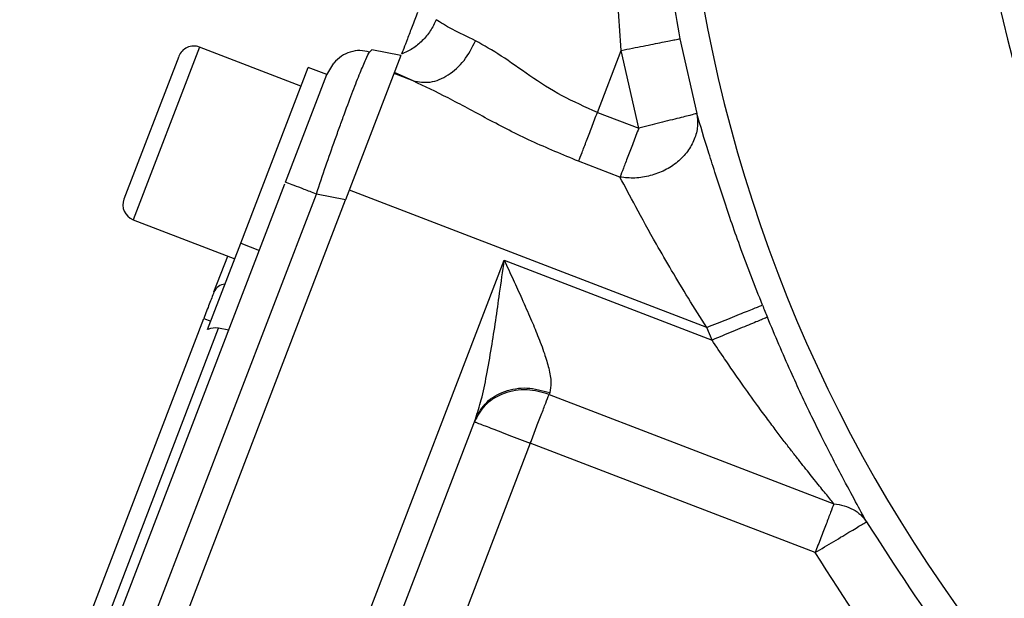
# Model space of a CAD drawing. Header units: inches. Extents: x 0.6 to 16.3, y 0.2 to 11.5.
# Tile 12 of 16: x 10 to 11.3, y 6.1 to 6.9. Entities that reach past the tile are written whole.
import ezdxf

# ---------------------------------------------------------------- set-up
doc = ezdxf.new("R2010")
doc.units = ezdxf.units.IN
doc.header["$MEASUREMENT"] = 0

msp = doc.modelspace()

# ---------------------------------------------------------------- linework, layer by layer
at = {"color": 7, "linetype": 'Continuous', "lineweight": 25}
for p, q in [((10.8472, 6.8597), (10.8697, 6.7598)), ((10.178, 6.8362), (10.1049, 6.6458)), ((10.3413, 6.7964), (10.2056, 6.8485)), ((10.4748, 6.8373), (10.4009, 6.6448)), ((10.4329, 6.8418), (10.4357, 6.8449)), ((10.4748, 6.8373), (10.4357, 6.8449)), ((10.7371, 6.7614), (10.7688, 6.8441)), ((10.7922, 6.7403), (10.7688, 6.8441)), ((10.3757, 6.8117), (10.3851, 6.8273)), ((10.2608, 6.5867), (10.3508, 6.8213)), ((10.3206, 6.6682), (10.3757, 6.8118)), ((10.3757, 6.8118), (10.3508, 6.8213)), ((10.491, 6.8033), (10.4655, 6.8131)), ((10.491, 6.8033), (10.4661, 6.8148)), ((10.7371, 6.7614), (10.7922, 6.7403)), ((10.7672, 6.675), (10.712, 6.6962)), ((9.9657, 5.7437), (10.3198, 6.6661)), ((10.0061, 5.7258), (10.3618, 6.6524)), ((10.4009, 6.6448), (10.3618, 6.6524)), ((10.8832, 6.4745), (10.4059, 6.6577)), ((10.0403, 5.7053), (10.4009, 6.6448)), ((10.1172, 6.6182), (10.2529, 6.5661)), ((10.2167, 6.4718), (10.2608, 6.5867)), ((10.2608, 6.5867), (10.2857, 6.5771)), ((10.2251, 6.5217), (10.2435, 6.5697)), ((10.2578, 5.6395), (10.6127, 6.564)), ((10.6127, 6.564), (10.8901, 6.4575)), ((10.0055, 5.9497), (10.2116, 6.4864)), ((10.2116, 6.4864), (10.2209, 6.4829)), ((10.029, 5.9462), (10.2313, 6.4733)), ((10.2449, 6.4709), (10.2313, 6.4733)), ((10.8901, 6.4575), (10.8832, 6.4745)), ((10.6735, 6.3875), (10.6725, 6.3851)), ((10.6725, 6.3851), (11.0528, 6.2391)), ((10.371, 5.8228), (10.5742, 6.3521)), ((10.6475, 6.3198), (10.4471, 5.7977)), ((11.0278, 6.1738), (10.6475, 6.3198))]:
    msp.add_line(p, q, dxfattribs=at)
at = {"color": 8, "linetype": 'Continuous', "lineweight": 25}
msp.add_line((10.2056, 6.8485), (10.1172, 6.6182), dxfattribs=at)
at = {"color": 7, "linetype": 'Continuous', "lineweight": 25}
for centre, radius, start, end in [((12.8187, 7.2509), 1.5833, 178.219, 206.8716), ((10.198, 6.8286), 0.0213, 69, 159), ((10.1248, 6.6381), 0.0213, 159, 249), ((10.2417, 6.5141), 0.0183, 95.7916, 155.4083), ((12.8187, 7.2509), 2.0055, 201.8575, 202.3609)]:
    msp.add_arc(centre, radius, start, end, dxfattribs=at)
at = {"color": 8, "linetype": 'Continuous', "lineweight": 25}
msp.add_arc((12.8187, 7.2509), 1.9709, 180, 243.4191, dxfattribs=at)
at = {"color": 7, "linetype": 'Continuous', "lineweight": 25}
msp.add_ellipse((10.2251, 6.4435), major_axis=(0.011, 0.0285), ratio=0.916331, start_param=0.174533, end_param=0.698222, dxfattribs=at)
for points, knots in [([(10.7688, 6.8441), (10.7675, 6.8615), (10.7649, 6.8973), (10.7624, 6.9525), (10.7609, 7.0096), (10.7609, 7.068), (10.7622, 7.1276), (10.765, 7.1893), (10.7691, 7.2469), (10.7739, 7.2995), (10.7798, 7.3531), (10.788, 7.4156), (10.7983, 7.48), (10.8094, 7.5407), (10.8208, 7.5964), (10.8295, 7.6342), (10.834, 7.6535)], [0, 0, 0, 0, 0.063078, 0.129607, 0.19961, 0.270265, 0.341801, 0.417142, 0.496299, 0.553761, 0.611985, 0.695612, 0.787208, 0.854724, 0.925655, 1, 1, 1, 1]), ([(10.8069, 7.2509), (10.8081, 7.2054), (10.8107, 7.1168), (10.8245, 6.9857), (10.8398, 6.9009), (10.8472, 6.8597)], [0, 0, 0, 0, 0.3518933, 0.6847445, 1, 1, 1, 1]), ([(10.4968, 6.8947), (10.4944, 6.8884), (10.4896, 6.8758), (10.4832, 6.8591), (10.478, 6.8457), (10.4763, 6.8412), (10.4754, 6.8389)], [0, 0, 0, 0, 0.251507, 0.499291, 0.747608, 1, 1, 1, 1]), ([(10.5218, 6.8851), (10.5194, 6.88), (10.5146, 6.8698), (10.5036, 6.8568), (10.4906, 6.8459), (10.4805, 6.8413), (10.4754, 6.8389)], [0, 0, 0, 0, 0.250132, 0.500458, 0.750508, 1, 1, 1, 1]), ([(10.5744, 6.8569), (10.5633, 6.8623), (10.5393, 6.8739), (10.5279, 6.8812), (10.5218, 6.8851)], [0, 0, 0, 0, 0.461896, 1, 1, 1, 1]), ([(10.491, 6.8033), (10.4985, 6.8021), (10.5137, 6.7996), (10.5382, 6.8099), (10.5603, 6.8295), (10.5697, 6.8477), (10.5744, 6.8569)], [0, 0, 0, 0, 0.250161, 0.5, 0.749839, 1, 1, 1, 1]), ([(10.7371, 6.7614), (10.721, 6.7685), (10.6887, 6.7827), (10.6463, 6.8103), (10.608, 6.838), (10.5856, 6.8506), (10.5744, 6.8569)], [0, 0, 0, 0, 0.248618, 0.498962, 0.750126, 1, 1, 1, 1]), ([(10.7688, 6.8441), (10.7789, 6.8461), (10.7989, 6.8501), (10.8246, 6.8552), (10.8427, 6.8588), (10.8457, 6.8594), (10.8472, 6.8597)], [0, 0, 0, 0, 0.250161, 0.5, 0.749839, 1, 1, 1, 1]), ([(10.4329, 6.8419), (10.4286, 6.8428), (10.4201, 6.8447), (10.4071, 6.8425), (10.3949, 6.8371), (10.3883, 6.8305), (10.385, 6.8273)], [0, 0, 0, 0, 0.252652, 0.503903, 0.753133, 1, 1, 1, 1]), ([(10.712, 6.6962), (10.6908, 6.7049), (10.6489, 6.7221), (10.5909, 6.752), (10.5379, 6.7811), (10.5063, 6.7961), (10.491, 6.8033)], [0, 0, 0, 0, 0.264263, 0.521763, 0.768081, 1, 1, 1, 1]), ([(10.8697, 6.7598), (10.8704, 6.7542), (10.8718, 6.7428), (10.8671, 6.7254), (10.8581, 6.709), (10.8446, 6.6947), (10.8273, 6.6836), (10.8078, 6.6764), (10.7871, 6.6728), (10.7738, 6.6743), (10.7672, 6.675)], [0, 0, 0, 0, 0.125101, 0.250501, 0.375678, 0.5, 0.624322, 0.749499, 0.874899, 1, 1, 1, 1]), ([(10.8697, 6.7598), (10.8684, 6.7595), (10.8655, 6.7588), (10.8474, 6.7542), (10.8216, 6.7477), (10.8018, 6.7427), (10.7922, 6.7403)], [0, 0, 0, 0, 0.240555, 0.500001, 0.759447, 1, 1, 1, 1]), ([(10.9574, 6.5043), (10.9476, 6.5294), (10.9289, 6.5774), (10.905, 6.6467), (10.8844, 6.7113), (10.8747, 6.7433), (10.8697, 6.7598)], [0, 0, 0, 0, 0.2602231, 0.4976927, 0.7407454, 1, 1, 1, 1]), ([(10.8832, 6.4745), (10.8749, 6.4875), (10.8588, 6.5127), (10.8362, 6.5501), (10.8123, 6.5915), (10.7877, 6.6362), (10.7739, 6.6624), (10.7672, 6.675)], [0, 0, 0, 0, 0.181928, 0.353578, 0.519898, 0.767232, 1, 1, 1, 1]), ([(10.5742, 6.3521), (10.5769, 6.3606), (10.5829, 6.3789), (10.5894, 6.4114), (10.5957, 6.4468), (10.6013, 6.4835), (10.6069, 6.5225), (10.6107, 6.5493), (10.6127, 6.564)], [0, 0, 0, 0, 0.134055, 0.29019, 0.465131, 0.632249, 0.799034, 1, 1, 1, 1]), ([(10.6127, 6.564), (10.6167, 6.5554), (10.6246, 6.5383), (10.6365, 6.5123), (10.6475, 6.4873), (10.6578, 6.4628), (10.6662, 6.4404), (10.6726, 6.4191), (10.6761, 6.4007), (10.6743, 6.3917), (10.6735, 6.3875)], [0, 0, 0, 0, 0.132326, 0.264047, 0.403445, 0.522854, 0.655489, 0.769956, 0.892806, 1, 1, 1, 1]), ([(10.8832, 6.4745), (10.8927, 6.4783), (10.9117, 6.4859), (10.936, 6.4957), (10.9531, 6.5025), (10.956, 6.5037), (10.9574, 6.5043)], [0, 0, 0, 0, 0.250161, 0.5, 0.749839, 1, 1, 1, 1]), ([(10.964, 6.4879), (10.9626, 6.4874), (10.9597, 6.4862), (10.9427, 6.4792), (10.9185, 6.4692), (10.8996, 6.4614), (10.8901, 6.4575)], [0, 0, 0, 0, 0.250161, 0.5, 0.749839, 1, 1, 1, 1]), ([(11.0963, 6.215), (11.0916, 6.2236), (11.0817, 6.2417), (11.0656, 6.2718), (11.05, 6.3017), (11.0365, 6.3285), (11.0182, 6.3658), (10.9935, 6.4181), (10.9743, 6.4636), (10.964, 6.4879)], [0, 0, 0, 0, 0.127338, 0.269545, 0.372079, 0.472995, 0.562711, 0.765893, 1, 1, 1, 1]), ([(11.0528, 6.2391), (11.0492, 6.2435), (11.0415, 6.2529), (11.0282, 6.2693), (11.016, 6.2847), (11.0051, 6.2984), (10.9961, 6.3099), (10.9863, 6.3227), (10.9756, 6.3367), (10.9636, 6.3527), (10.9481, 6.3737), (10.9289, 6.4005), (10.9086, 6.4298), (10.8957, 6.4491), (10.8901, 6.4575)], [0, 0, 0, 0, 0.076601, 0.163153, 0.256562, 0.306095, 0.360343, 0.419319, 0.483034, 0.551494, 0.632013, 0.759808, 0.896197, 1, 1, 1, 1]), ([(10.6725, 6.3851), (10.6628, 6.3878), (10.6478, 6.392), (10.6273, 6.3905), (10.6121, 6.3867), (10.5985, 6.38), (10.5833, 6.3683), (10.5769, 6.3563), (10.5728, 6.3485)], [0, 0, 0, 0, 0.239457, 0.368361, 0.5, 0.63164, 0.760543, 1, 1, 1, 1]), ([(10.5742, 6.3521), (10.5786, 6.36), (10.5873, 6.3759), (10.6126, 6.3906), (10.643, 6.3957), (10.6633, 6.3902), (10.6735, 6.3875)], [0, 0, 0, 0, 0.250176, 0.5, 0.749824, 1, 1, 1, 1]), ([(11.0528, 6.2391), (11.0575, 6.2384), (11.0667, 6.237), (11.0787, 6.2318), (11.0891, 6.2246), (11.0939, 6.2182), (11.0963, 6.215)], [0, 0, 0, 0, 0.250012, 0.5, 0.749988, 1, 1, 1, 1]), ([(11.0278, 6.1738), (11.0362, 6.1789), (11.0538, 6.1895), (11.0766, 6.2032), (11.0926, 6.2128), (11.0951, 6.2143), (11.0963, 6.215)], [0, 0, 0, 0, 0.240554, 0.500001, 0.759447, 1, 1, 1, 1]), ([(11.0963, 6.215), (11.1343, 6.1562), (11.2102, 6.0385), (11.3457, 5.877), (11.4484, 5.7818), (11.4998, 5.7342)], [0, 0, 0, 0, 0.333333, 0.666667, 1, 1, 1, 1]), ([(11.4474, 5.6739), (11.3939, 5.7234), (11.2871, 5.8224), (11.1462, 5.9902), (11.0673, 6.1126), (11.0278, 6.1738)], [0, 0, 0, 0, 0.333257, 0.666733, 1, 1, 1, 1])]:
    msp.add_open_spline(points, degree=3, knots=knots, dxfattribs=at)
at = {"color": 8, "linetype": 'Continuous', "lineweight": 25}
msp.add_open_spline([(10.3618, 6.6524), (10.366, 6.665), (10.3743, 6.6896), (10.3849, 6.7196), (10.3931, 6.7425), (10.4013, 6.7652), (10.4108, 6.7905), (10.4206, 6.8154), (10.4279, 6.8321), (10.4319, 6.8407), (10.4329, 6.8417), (10.4329, 6.8418)], degree=3, knots=[0, 0, 0, 0, 0.139643, 0.273304, 0.347684, 0.421493, 0.567307, 0.713124, 0.861116, 0.99478, 1, 1, 1, 1], dxfattribs=at)
at = {"color": 7, "linetype": 'Continuous', "lineweight": 25}
for points in [[(10.712, 6.6962), (10.7134, 6.6998), (10.7163, 6.7072), (10.7224, 6.7232), (10.7295, 6.7416), (10.7345, 6.7548), (10.7371, 6.7614)], [(10.7922, 6.7403), (10.7897, 6.7337), (10.7846, 6.7204), (10.7775, 6.702), (10.7714, 6.686), (10.7686, 6.6787), (10.7672, 6.675)], [(10.3618, 6.6524), (10.3562, 6.6546), (10.345, 6.6589), (10.3316, 6.664), (10.3224, 6.6675), (10.3212, 6.668), (10.3206, 6.6682)], [(10.2251, 6.5217), (10.2231, 6.5165), (10.2192, 6.5062), (10.2141, 6.493), (10.2116, 6.4864)], [(10.6475, 6.3198), (10.65, 6.3264), (10.6551, 6.3397), (10.6622, 6.3581), (10.6683, 6.3741), (10.6711, 6.3814), (10.6725, 6.3851)], [(10.5728, 6.3485), (10.5739, 6.3481), (10.5762, 6.3472), (10.5934, 6.3406), (10.6181, 6.3311), (10.6377, 6.3236), (10.6475, 6.3198)], [(11.0528, 6.2391), (11.0514, 6.2354), (11.0486, 6.2281), (11.0425, 6.2121), (11.0354, 6.1937), (11.0303, 6.1804), (11.0278, 6.1738)]]:
    msp.add_open_spline(points, degree=3, dxfattribs=at)

doc.saveas('drawing.dxf')
